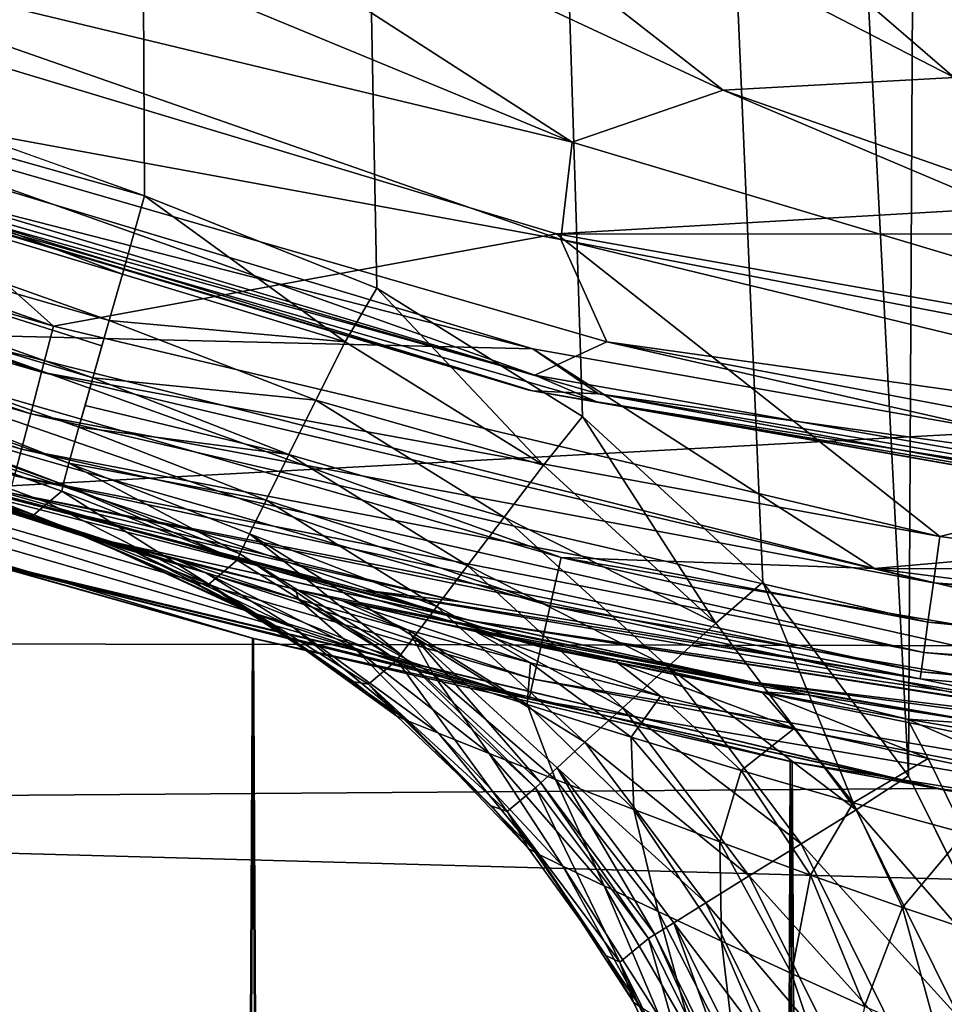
# Model space of a CAD drawing. Header units: metres. Extents: x -24 to 24, y -207 to 24.
# Tile 23 of 59: x -5.91 to -3.66, y -21.2 to -18.8. Entities that reach past the tile are written whole.
import ezdxf

# ---------------------------------------------------------------- set-up
doc = ezdxf.new("R2010")
doc.units = ezdxf.units.M
doc.layers.add('solid_12421093', color=7, linetype='CONTINUOUS')

msp = doc.modelspace()

# ---------------------------------------------------------------- linework, layer by layer
at = {"layer": 'solid_12421093'}
for points in [[(-5.796254, 19.173573, 325.979004), (-3.745201, -20.644541, 325.991241), (-3.529277, 19.716406, 325.992218)], [(-3.529277, 19.716406, 325.992218), (-3.745201, -20.644541, 325.991241), (-3.479074, -21.178722, 325.992432)], [(-7.8268, -18.438597, 325.9617), (-5.605266, -19.230864, 325.980377), (-5.796254, 19.173573, 325.979004)], [(-5.796254, 19.173573, 325.979004), (-5.605266, -19.230864, 325.980377), (-5.039621, -19.455597, 325.984131)], [(-5.796254, 19.173573, 325.979004), (-5.039621, -19.455597, 325.984131), (-4.53878, -19.768459, 325.987122)], [(-5.796254, 19.173573, 325.979004), (-4.53878, -19.768459, 325.987122), (-4.099756, -20.172689, 325.989502)], [(-5.796254, 19.173573, 325.979004), (-4.099756, -20.172689, 325.989502), (-3.745201, -20.644541, 325.991241)], [(-4.828228, -17.912085, 301.138519), (-5.406709, -18.028748, 300.695618), (-3.633898, -18.94256, 299.872284)], [(-3.243332, -18.851685, 300.163239), (-4.828228, -17.912085, 301.138519), (-3.633898, -18.94256, 299.872284)], [(-3.285034, -18.488884, 300.768524), (-4.828228, -17.912085, 301.138519), (-3.243332, -18.851685, 300.163239)], [(-6.774852, -18.186472, 299.647095), (-4.563655, -19.100456, 299.193085), (-6.23391, -18.024263, 300.264496)], [(-6.23391, -18.024263, 300.264496), (-4.196054, -18.97353, 299.599915), (-5.406709, -18.028748, 300.695618)], [(-4.563655, -19.100456, 299.193085), (-4.196054, -18.97353, 299.599915), (-6.23391, -18.024263, 300.264496)], [(-4.196054, -18.97353, 299.599915), (-3.633898, -18.94256, 299.872284), (-5.406709, -18.028748, 300.695618)], [(-6.819935, -18.557283, 298.919434), (-4.563655, -19.100456, 299.193085), (-6.774852, -18.186472, 299.647095)], [(-7.8268, -18.438597, 325.9617), (-7.867063, -18.591635, 325.94516), (-5.605266, -19.230864, 325.980377)], [(-6.819935, -18.557283, 298.919434), (-4.591545, -19.337595, 298.697021), (-4.563655, -19.100456, 299.193085)], [(-6.659334, -18.9568, 298.212219), (-4.591545, -19.337595, 298.697021), (-6.819935, -18.557283, 298.919434)], [(-7.867063, -18.591635, 325.94516), (-7.927936, -18.737629, 325.892181), (-5.659403, -19.421595, 325.953339)], [(-7.867063, -18.591635, 325.94516), (-5.659403, -19.421595, 325.953339), (-5.605266, -19.230864, 325.980377)], [(-6.831794, -18.650578, 302), (-5.82714, -19.5488, 300.004486), (-7.802188, -18.849035, 300)], [(-6.831794, -18.650578, 302), (-4.602059, -19.32358, 302), (-5.82714, -19.5488, 300.004486)], [(6.798128, -18.66316, 302), (-4.602059, -19.32358, 302), (-6.831794, -18.650578, 302)], [(6.798128, -18.66316, 302), (4.581778, -19.32844, 302), (-4.602059, -19.32358, 302)], [(-7.927936, -18.737629, 325.892181), (-7.984475, -18.87434, 325.801361), (-5.691688, -19.534349, 325.910156)], [(-7.927936, -18.737629, 325.892181), (-5.691688, -19.534349, 325.910156), (-5.659403, -19.421595, 325.953339)], [(-14.985216, -18.745083, -4), (14.916563, -18.800089, -4), (-12.784204, -20.311071, -4)], [(-12.784204, -20.311071, -4), (14.916563, -18.800089, -4), (12.713661, -20.355228, -4)], [(-7.963925, -18.925268, 300.016998), (-7.920658, -18.803335, 300), (-5.82714, -19.5488, 300.004486)], [(-7.920658, -18.803335, 300), (-7.802188, -18.849035, 300), (-5.82714, -19.5488, 300.004486)], [(-7.984475, -18.87434, 325.801361), (-8.031744, -18.98962, 325.677063), (-5.731506, -19.674715, 325.820587)], [(-7.984475, -18.87434, 325.801361), (-5.731506, -19.674715, 325.820587), (-5.709395, -19.596596, 325.876068)], [(-7.984475, -18.87434, 325.801361), (-5.709395, -19.596596, 325.876068), (-5.691688, -19.534349, 325.910156)], [(-5.856352, -19.660591, 300.034149), (-8.0076, -19.037556, 300.066833), (-7.963925, -18.925268, 300.016998)], [(-5.856352, -19.660591, 300.034149), (-7.963925, -18.925268, 300.016998), (-5.82714, -19.5488, 300.004486)], [(-4.660129, -19.603638, 297.5), (-6.91763, -18.923573, 297.5), (-6.10457, -19.569107, 297.5)], [(-6.678477, -19.085991, 297.529297), (-6.91763, -18.923573, 297.5), (-4.660129, -19.603638, 297.5)], [(-4.196054, -18.97353, 299.599915), (-2.110116, -19.705387, 298.819611), (-3.633898, -18.94256, 299.872284)], [(-6.904224, -18.995668, 297.932465), (-4.654727, -19.668135, 297.932556), (-6.659334, -18.9568, 298.212219)], [(-6.659334, -18.9568, 298.212219), (-4.479667, -19.586748, 298.212158), (-4.591545, -19.337595, 298.697021)], [(-4.654727, -19.668135, 297.932556), (-4.479667, -19.586748, 298.212158), (-6.659334, -18.9568, 298.212219)], [(-4.563655, -19.100456, 299.193085), (-2.296024, -19.778242, 298.619171), (-4.196054, -18.97353, 299.599915)], [(-2.296024, -19.778242, 298.619171), (-2.110116, -19.705387, 298.819611), (-4.196054, -18.97353, 299.599915)], [(-8.031744, -18.98962, 325.677063), (-8.065972, -19.07415, 325.529297), (-5.78969, -19.88203, 325.550873)], [(-8.031744, -18.98962, 325.677063), (-5.78969, -19.88203, 325.550873), (-5.765383, -19.794895, 325.696442)], [(-8.031744, -18.98962, 325.677063), (-5.765383, -19.794895, 325.696442), (-5.731506, -19.674715, 325.820587)], [(-6.684937, -19.10445, 297.838165), (-4.654727, -19.668135, 297.932556), (-6.904224, -18.995668, 297.932465)], [(-5.882696, -19.762243, 300.090332), (-8.045118, -19.134014, 300.146149), (-8.0076, -19.037556, 300.066833)], [(-5.856352, -19.660591, 300.034149), (-5.882696, -19.762243, 300.090332), (-8.0076, -19.037556, 300.066833)], [(-4.669971, -19.704159, 297.73999), (-6.925908, -19.028776, 297.73999), (-6.912151, -19.033777, 297.600006)], [(-6.684937, -19.10445, 297.838165), (-6.925908, -19.028776, 297.73999), (-4.669971, -19.704159, 297.73999)], [(-4.660475, -19.706408, 297.600006), (-6.912151, -19.033777, 297.600006), (-6.678477, -19.085991, 297.529297)], [(-4.669971, -19.704159, 297.73999), (-6.912151, -19.033777, 297.600006), (-4.660475, -19.706408, 297.600006)], [(-8.065972, -19.07415, 325.529297), (-8.085456, -19.123837, 325.371216), (-5.803865, -19.934471, 325.391968)], [(-8.065972, -19.07415, 325.529297), (-5.803865, -19.934471, 325.391968), (-5.78969, -19.88203, 325.550873)], [(-4.499531, -19.713736, 297.529297), (-6.678477, -19.085991, 297.529297), (-4.660129, -19.603638, 297.5)], [(-4.660475, -19.706408, 297.600006), (-6.678477, -19.085991, 297.529297), (-4.499531, -19.713736, 297.529297)], [(-4.503883, -19.732801, 297.838165), (-4.654727, -19.668135, 297.932556), (-6.684937, -19.10445, 297.838165)], [(-4.503883, -19.732801, 297.838165), (-6.684937, -19.10445, 297.838165), (-4.669971, -19.704159, 297.73999)], [(-4.591545, -19.337595, 298.697021), (-2.296024, -19.778242, 298.619171), (-4.563655, -19.100456, 299.193085)], [(-8.085456, -19.123837, 325.371216), (-8.040309, -19.161383, 325.218506), (-5.80662, -19.950377, 325.237122)], [(-8.085456, -19.123837, 325.371216), (-5.80662, -19.950377, 325.237122), (-5.803865, -19.934471, 325.391968)], [(-5.90496, -19.848154, 300.169739), (-8.073929, -19.208084, 300.249512), (-8.045118, -19.134014, 300.146149)], [(-5.882696, -19.762243, 300.090332), (-5.90496, -19.848154, 300.169739), (-8.045118, -19.134014, 300.146149)], [(-8.040309, -19.161383, 325.218506), (-7.100226, -19.618536, 315.60144), (-5.875471, -20.008411, 316.994202)], [(-5.841048, -19.979397, 321.115417), (-8.040309, -19.161383, 325.218506), (-5.875471, -20.008411, 316.994202)], [(-5.841048, -19.979397, 321.115417), (-5.80662, -19.950377, 325.237122), (-8.040309, -19.161383, 325.218506)], [(-5.90496, -19.848154, 300.169739), (-5.921881, -19.913448, 300.267883), (-8.073929, -19.208084, 300.249512)], [(-5.605266, -19.230864, 325.980377), (-5.659403, -19.421595, 325.953339), (-5.117277, -19.586916, 325.967773)], [(-5.039621, -19.455597, 325.984131), (-5.605266, -19.230864, 325.980377), (-5.117277, -19.586916, 325.967773)], [(-4.602059, -19.32358, 302), (-3.668845, -20.061102, 300.023041), (-5.82714, -19.5488, 300.004486)], [(-4.602059, -19.32358, 302), (-2.329991, -19.726242, 302), (-3.668845, -20.061102, 300.023041)], [(4.581778, -19.32844, 302), (-2.329991, -19.726242, 302), (-4.602059, -19.32358, 302)], [(-4.591545, -19.337595, 298.697021), (-2.309312, -19.891148, 298.36676), (-2.296024, -19.778242, 298.619171)], [(-4.479667, -19.586748, 298.212158), (-2.309312, -19.891148, 298.36676), (-4.591545, -19.337595, 298.697021)], [(-5.117277, -19.586916, 325.967773), (-5.659403, -19.421595, 325.953339), (-5.691688, -19.534349, 325.910156)], [(-5.039621, -19.455597, 325.984131), (-5.117277, -19.586916, 325.967773), (-4.634, -19.887638, 325.970917)], [(-4.53878, -19.768459, 325.987122), (-5.039621, -19.455597, 325.984131), (-4.634, -19.887638, 325.970917)], [(-6.853328, -19.585686, 297.432953), (-4.617334, -20.229864, 297.432953), (-6.813462, -19.471756, 297.482971)], [(-6.813462, -19.471756, 297.482971), (-4.590476, -20.112186, 297.482971), (-6.10457, -19.569107, 297.5)], [(-4.617334, -20.229864, 297.432953), (-4.590476, -20.112186, 297.482971), (-6.813462, -19.471756, 297.482971)], [(-5.856352, -19.660591, 300.034149), (-5.82714, -19.5488, 300.004486), (-3.668845, -20.061102, 300.023041)], [(-5.691688, -19.534349, 325.910156), (-5.709395, -19.596596, 325.876068), (-5.731506, -19.674715, 325.820587)], [(-5.188065, -19.728516, 325.915283), (-5.691688, -19.534349, 325.910156), (-5.731506, -19.674715, 325.820587)], [(-5.117277, -19.586916, 325.967773), (-5.691688, -19.534349, 325.910156), (-5.188065, -19.728516, 325.915283)], [(-4.660129, -19.603638, 297.5), (-6.10457, -19.569107, 297.5), (-3.828081, -20.138832, 297.5)], [(-4.590476, -20.112186, 297.482971), (-3.828081, -20.138832, 297.5), (-6.10457, -19.569107, 297.5)], [(-5.684827, -20.073757, 310.408722), (-7.219633, -19.600668, 310.476837), (-6.603771, -19.804379, 307.070587)], [(-5.771845, -20.05147, 313.740509), (-7.219633, -19.600668, 310.476837), (-5.684827, -20.073757, 310.408722)], [(-5.771845, -20.05147, 313.740509), (-7.060026, -19.645756, 313.814301), (-7.219633, -19.600668, 310.476837)], [(-6.887553, -19.683496, 297.353363), (-4.640393, -20.330893, 297.353363), (-6.853328, -19.585686, 297.432953)], [(-4.640393, -20.330893, 297.353363), (-4.617334, -20.229864, 297.432953), (-6.853328, -19.585686, 297.432953)], [(-4.634, -19.887638, 325.970917), (-5.117277, -19.586916, 325.967773), (-5.188065, -19.728516, 325.915283)], [(-4.654727, -19.668135, 297.932556), (-2.34372, -20.075151, 297.932404), (-4.479667, -19.586748, 298.212158)], [(-4.479667, -19.586748, 298.212158), (-2.251919, -20.006466, 298.118591), (-2.309312, -19.891148, 298.36676)], [(-2.34372, -20.075151, 297.932404), (-2.251919, -20.006466, 298.118591), (-4.479667, -19.586748, 298.212158)], [(-5.875471, -20.008411, 316.994202), (-7.100226, -19.618536, 315.60144), (-7.060026, -19.645756, 313.814301)], [(-2.360279, -20.010542, 297.5), (-4.660129, -19.603638, 297.5), (-3.828081, -20.138832, 297.5)], [(-4.499531, -19.713736, 297.529297), (-4.660129, -19.603638, 297.5), (-2.360279, -20.010542, 297.5)], [(-5.865432, -20.024397, 314.181732), (-7.060026, -19.645756, 313.814301), (-5.771845, -20.05147, 313.740509)], [(-7.060026, -19.645756, 313.814301), (-5.906888, -20.010839, 314.77005), (-5.890862, -20.010361, 315.892365)], [(-5.89681, -20.014688, 314.471191), (-5.906888, -20.010839, 314.77005), (-7.060026, -19.645756, 313.814301)], [(-5.865432, -20.024397, 314.181732), (-5.89681, -20.014688, 314.471191), (-7.060026, -19.645756, 313.814301)], [(-5.890862, -20.010361, 315.892365), (-5.875471, -20.008411, 316.994202), (-7.060026, -19.645756, 313.814301)], [(-5.856352, -19.660591, 300.034149), (-3.684281, -20.173866, 300.0755), (-5.882696, -19.762243, 300.090332)], [(-5.856352, -19.660591, 300.034149), (-3.668845, -20.061102, 300.023041), (-3.684281, -20.173866, 300.0755)], [(-4.503883, -19.732801, 297.838165), (-2.34372, -20.075151, 297.932404), (-4.654727, -19.668135, 297.932556)], [(-6.913801, -19.758507, 297.249664), (-4.658077, -20.408369, 297.249664), (-6.887553, -19.683496, 297.353363)], [(-4.658077, -20.408369, 297.249664), (-4.640393, -20.330893, 297.353363), (-6.887553, -19.683496, 297.353363)], [(-5.731506, -19.674715, 325.820587), (-5.765383, -19.794895, 325.696442), (-5.750356, -19.741518, 325.758881)], [(-5.254076, -19.861183, 325.82489), (-5.731506, -19.674715, 325.820587), (-5.750356, -19.741518, 325.758881)], [(-5.188065, -19.728516, 325.915283), (-5.731506, -19.674715, 325.820587), (-5.254076, -19.861183, 325.82489)], [(-2.350882, -20.113077, 297.73999), (-4.669971, -19.704159, 297.73999), (-4.660475, -19.706408, 297.600006)], [(-4.503883, -19.732801, 297.838165), (-4.669971, -19.704159, 297.73999), (-2.350882, -20.113077, 297.73999)], [(-2.346035, -20.113642, 297.600006), (-4.660475, -19.706408, 297.600006), (-4.499531, -19.713736, 297.529297)], [(-2.350882, -20.113077, 297.73999), (-4.660475, -19.706408, 297.600006), (-2.346035, -20.113642, 297.600006)], [(-2.264001, -20.093567, 297.529297), (-4.499531, -19.713736, 297.529297), (-2.360279, -20.010542, 297.5)], [(-2.346035, -20.113642, 297.600006), (-4.499531, -19.713736, 297.529297), (-2.264001, -20.093567, 297.529297)], [(-5.254076, -19.861183, 325.82489), (-5.750356, -19.741518, 325.758881), (-5.765383, -19.794895, 325.696442)], [(-4.729578, -20.013855, 325.918549), (-5.188065, -19.728516, 325.915283), (-5.254076, -19.861183, 325.82489)], [(-4.634, -19.887638, 325.970917), (-5.188065, -19.728516, 325.915283), (-4.729578, -20.013855, 325.918549)], [(-2.266191, -20.113001, 297.838165), (-2.34372, -20.075151, 297.932404), (-4.503883, -19.732801, 297.838165)], [(-2.266191, -20.113001, 297.838165), (-4.503883, -19.732801, 297.838165), (-2.350882, -20.113077, 297.73999)], [(-2.329991, -19.726242, 302), (-1.845674, -20.30435, 300.044556), (-3.668845, -20.061102, 300.023041)], [(-6.930278, -19.805597, 297.128906), (-4.669178, -20.457008, 297.128906), (-6.913801, -19.758507, 297.249664)], [(-4.669178, -20.457008, 297.128906), (-4.658077, -20.408369, 297.249664), (-6.913801, -19.758507, 297.249664)], [(-5.07622, -20.190819, 303.616119), (-6.745468, -19.751778, 303.672546), (-5.936214, -19.968756, 300.497375)], [(-4.809076, -20.266773, 307.002777), (-6.745468, -19.751778, 303.672546), (-5.07622, -20.190819, 303.616119)], [(-4.809076, -20.266773, 307.002777), (-6.603771, -19.804379, 307.070587), (-6.745468, -19.751778, 303.672546)], [(-5.882696, -19.762243, 300.090332), (-3.697469, -20.270231, 300.15451), (-5.90496, -19.848154, 300.169739)], [(-5.882696, -19.762243, 300.090332), (-3.684281, -20.173866, 300.0755), (-3.697469, -20.270231, 300.15451)], [(-4.53878, -19.768459, 325.987122), (-4.634, -19.887638, 325.970917), (-4.214224, -20.271954, 325.973358)], [(-4.099756, -20.172689, 325.989502), (-4.53878, -19.768459, 325.987122), (-4.214224, -20.271954, 325.973358)], [(-6.022868, -20.117781, 297), (-4.669178, -20.457008, 297.128906), (-6.930278, -19.805597, 297.128906)], [(-5.684827, -20.073757, 310.408722), (-6.603771, -19.804379, 307.070587), (-4.809076, -20.266773, 307.002777)], [(-5.30934, -19.972729, 325.701569), (-5.765383, -19.794895, 325.696442), (-5.78969, -19.88203, 325.550873)], [(-5.254076, -19.861183, 325.82489), (-5.765383, -19.794895, 325.696442), (-5.30934, -19.972729, 325.701569)], [(-5.90496, -19.848154, 300.169739), (-3.707579, -20.344112, 300.25528), (-5.921881, -19.913448, 300.267883)], [(-5.90496, -19.848154, 300.169739), (-3.697469, -20.270231, 300.15451), (-3.707579, -20.344112, 300.25528)], [(-4.818884, -20.132162, 325.828308), (-5.254076, -19.861183, 325.82489), (-5.30934, -19.972729, 325.701569)], [(-4.729578, -20.013855, 325.918549), (-5.254076, -19.861183, 325.82489), (-4.818884, -20.132162, 325.828308)], [(-5.78969, -19.88203, 325.550873), (-5.803865, -19.934471, 325.391968), (-5.373385, -20.10358, 325.396729)], [(-5.349846, -20.054981, 325.554413), (-5.78969, -19.88203, 325.550873), (-5.373385, -20.10358, 325.396729)], [(-5.30934, -19.972729, 325.701569), (-5.78969, -19.88203, 325.550873), (-5.349846, -20.054981, 325.554413)], [(-4.214224, -20.271954, 325.973358), (-4.634, -19.887638, 325.970917), (-4.729578, -20.013855, 325.918549)], [(-5.921881, -19.913448, 300.267883), (-3.713974, -20.390842, 300.371429), (-5.9325, -19.954424, 300.379211)], [(-5.921881, -19.913448, 300.267883), (-3.707579, -20.344112, 300.25528), (-3.713974, -20.390842, 300.371429)], [(-6.610552, -19.932402, 279.215027), (-5.340488, -20.309584, 279.946136), (-6.022868, -20.117781, 297)], [(-6, -159.199997, 279.592316), (-5.340488, -20.309584, 279.946136), (-6.610552, -19.932402, 279.215027)], [(-5.342917, -20.308945, 258.455078), (-6.609631, -19.932707, 259.184387), (-6.058692, -20.106831)], [(-6, -159.199997, 258.807709), (-6.609631, -19.932707, 259.184387), (-5.342917, -20.308945, 258.455078)], [(-5.803865, -19.934471, 325.391968), (-5.80662, -19.950377, 325.237122), (-5.380082, -20.118853, 325.241394)], [(-5.373385, -20.10358, 325.396729), (-5.803865, -19.934471, 325.391968), (-5.380082, -20.118853, 325.241394)], [(-5.9325, -19.954424, 300.379211), (-4.835772, -20.219954, 300.49649), (-5.936214, -19.968756, 300.497375)], [(-5.9325, -19.954424, 300.379211), (-3.713974, -20.390842, 300.371429), (-3.716262, -20.407566, 300.495636)], [(-5.9325, -19.954424, 300.379211), (-3.716262, -20.407566, 300.495636), (-4.835772, -20.219954, 300.49649)], [(-5.448582, -20.177145, 316.991577), (-5.80662, -19.950377, 325.237122), (-5.841048, -19.979397, 321.115417)], [(-5.380082, -20.118853, 325.241394), (-5.80662, -19.950377, 325.237122), (-5.448582, -20.177145, 316.991577)], [(-5.07622, -20.190819, 303.616119), (-5.936214, -19.968756, 300.497375), (-4.835772, -20.219954, 300.49649)], [(-5.448582, -20.177145, 316.991577), (-5.841048, -19.979397, 321.115417), (-5.875471, -20.008411, 316.994202)], [(-4.893846, -20.231745, 325.705017), (-5.30934, -19.972729, 325.701569), (-5.349846, -20.054981, 325.554413)], [(-4.818884, -20.132162, 325.828308), (-5.30934, -19.972729, 325.701569), (-4.893846, -20.231745, 325.705017)], [(-5.765755, -20.056013, 314.768829), (-5.890862, -20.010361, 315.892365), (-5.906888, -20.010839, 314.77005)], [(-5.765755, -20.056013, 314.768829), (-5.875471, -20.008411, 316.994202), (-5.890862, -20.010361, 315.892365)], [(-5.484742, -20.174986, 314.766479), (-5.875471, -20.008411, 316.994202), (-5.765755, -20.056013, 314.768829)], [(-5.448582, -20.177145, 316.991577), (-5.875471, -20.008411, 316.994202), (-5.484742, -20.174986, 314.766479)], [(-2.360279, -20.010542, 297.5), (-3.828081, -20.138832, 297.5), (-0.002279, -20.149874, 297.5)], [(-5.765755, -20.056013, 314.768829), (-5.906888, -20.010839, 314.77005), (-5.89681, -20.014688, 314.471191)], [(-5.732699, -20.067215, 314.335449), (-5.89681, -20.014688, 314.471191), (-5.865432, -20.024397, 314.181732)], [(-5.732699, -20.067215, 314.335449), (-5.765755, -20.056013, 314.768829), (-5.89681, -20.014688, 314.471191)], [(-5.626886, -20.099514, 313.919373), (-5.865432, -20.024397, 314.181732), (-5.771845, -20.05147, 313.740509)], [(-5.626886, -20.099514, 313.919373), (-5.732699, -20.067215, 314.335449), (-5.865432, -20.024397, 314.181732)], [(-4.331329, -20.37849, 325.921082), (-4.729578, -20.013855, 325.918549), (-4.818884, -20.132162, 325.828308)], [(-4.214224, -20.271954, 325.973358), (-4.729578, -20.013855, 325.918549), (-4.331329, -20.37849, 325.921082)], [(-5.739205, -20.060621, 313.631378), (-5.771845, -20.05147, 313.740509), (-5.684827, -20.073757, 310.408722)], [(-5.626886, -20.099514, 313.919373), (-5.771845, -20.05147, 313.740509), (-5.739205, -20.060621, 313.631378)], [(-5.484742, -20.174986, 314.766479), (-5.765755, -20.056013, 314.768829), (-5.732699, -20.067215, 314.335449)], [(-5.349846, -20.054981, 325.554413), (-5.373385, -20.10358, 325.396729), (-4.981146, -20.348646, 325.400299)], [(-4.948911, -20.305185, 325.557922), (-5.349846, -20.054981, 325.554413), (-4.981146, -20.348646, 325.400299)], [(-4.893846, -20.231745, 325.705017), (-5.349846, -20.054981, 325.554413), (-4.948911, -20.305185, 325.557922)], [(-5.527521, -20.117657, 313.117462), (-5.739205, -20.060621, 313.631378), (-5.684827, -20.073757, 310.408722)], [(-5.456051, -20.149942, 313.536499), (-5.739205, -20.060621, 313.631378), (-5.527521, -20.117657, 313.117462)], [(-5.456051, -20.149942, 313.536499), (-5.626886, -20.099514, 313.919373), (-5.739205, -20.060621, 313.631378)], [(-5.334438, -20.250666, 314.396149), (-5.732699, -20.067215, 314.335449), (-5.626886, -20.099514, 313.919373)], [(-5.362903, -20.239843, 314.765472), (-5.484742, -20.174986, 314.766479), (-5.732699, -20.067215, 314.335449)], [(-5.334438, -20.250666, 314.396149), (-5.362903, -20.239843, 314.765472), (-5.732699, -20.067215, 314.335449)], [(-4.124394, -20.416229, 310.341217), (-5.684827, -20.073757, 310.408722), (-4.809076, -20.266773, 307.002777)], [(-5.238132, -20.190405, 312.655426), (-5.684827, -20.073757, 310.408722), (-4.124394, -20.416229, 310.341217)], [(-5.238132, -20.190405, 312.655426), (-5.527521, -20.117657, 313.117462), (-5.684827, -20.073757, 310.408722)], [(-1.845674, -20.30435, 300.044556), (-3.684281, -20.173866, 300.0755), (-3.668845, -20.061102, 300.023041)], [(-5.243003, -20.282568, 314.042206), (-5.626886, -20.099514, 313.919373), (-5.456051, -20.149942, 313.536499)], [(-5.243003, -20.282568, 314.042206), (-5.334438, -20.250666, 314.396149), (-5.626886, -20.099514, 313.919373)], [(-5.373385, -20.10358, 325.396729), (-5.380082, -20.118853, 325.241394), (-4.99128, -20.362581, 325.244904)], [(-4.981146, -20.348646, 325.400299), (-5.373385, -20.10358, 325.396729), (-4.99128, -20.362581, 325.244904)], [(-9.978355, -20.721722), (-3.67573, -20.674896), (-6.058692, -20.106831)], [(-5.342917, -20.308945, 258.455078), (-6.058692, -20.106831), (-3.67573, -20.674896)], [(-6.022868, -20.117781, 297), (-3.646612, -20.680964, 297), (-4.669178, -20.457008, 297.128906)], [(-4.028245, -20.610027, 280.503693), (-3.646612, -20.680964, 297), (-6.022868, -20.117781, 297)], [(-5.340488, -20.309584, 279.946136), (-4.028245, -20.610027, 280.503693), (-6.022868, -20.117781, 297)], [(-5.230756, -20.214596, 313.198578), (-5.527521, -20.117657, 313.117462), (-5.238132, -20.190405, 312.655426)], [(-5.230756, -20.214596, 313.198578), (-5.456051, -20.149942, 313.536499), (-5.527521, -20.117657, 313.117462)], [(-4.99128, -20.362581, 325.244904), (-5.380082, -20.118853, 325.241394), (-5.448582, -20.177145, 316.991577)], [(-4.617334, -20.229864, 297.432953), (-2.323276, -20.61964, 297.432953), (-4.590476, -20.112186, 297.482971)], [(-4.590476, -20.112186, 297.482971), (-2.309761, -20.499697, 297.482971), (-3.828081, -20.138832, 297.5)], [(-2.323276, -20.61964, 297.432953), (-2.309761, -20.499697, 297.482971), (-4.590476, -20.112186, 297.482971)], [(-5.095751, -20.332445, 313.717712), (-5.456051, -20.149942, 313.536499), (-5.230756, -20.214596, 313.198578)], [(-5.095751, -20.332445, 313.717712), (-5.243003, -20.282568, 314.042206), (-5.456051, -20.149942, 313.536499)], [(-4.440867, -20.478376, 325.830933), (-4.818884, -20.132162, 325.828308), (-4.893846, -20.231745, 325.705017)], [(-4.331329, -20.37849, 325.921082), (-4.818884, -20.132162, 325.828308), (-4.440867, -20.478376, 325.830933)], [(-3.828081, -20.138832, 297.5), (-1.487823, -20.445301, 297.5), (-0.002279, -20.149874, 297.5)], [(-2.309761, -20.499697, 297.482971), (-1.487823, -20.445301, 297.5), (-3.828081, -20.138832, 297.5)], [(-5.448582, -20.177145, 316.991577), (-5.484742, -20.174986, 314.766479), (-5.362903, -20.239843, 314.765472)], [(-5.448582, -20.177145, 316.991577), (-5.362903, -20.239843, 314.765472), (-5.095734, -20.415169, 314.763336)], [(-5.059946, -20.420921, 316.989777), (-5.448582, -20.177145, 316.991577), (-5.095734, -20.415169, 314.763336)], [(-4.99128, -20.362581, 325.244904), (-5.448582, -20.177145, 316.991577), (-5.059946, -20.420921, 316.989777)], [(-4.099756, -20.172689, 325.989502), (-4.214224, -20.271954, 325.973358), (-3.872022, -20.726982, 325.975128)], [(-3.745201, -20.644541, 325.991241), (-4.099756, -20.172689, 325.989502), (-3.872022, -20.726982, 325.975128)], [(-1.233418, -20.440866, 300.106232), (-3.697469, -20.270231, 300.15451), (-3.684281, -20.173866, 300.0755)], [(-1.230125, -20.349604, 300.049438), (-1.233418, -20.440866, 300.106232), (-3.684281, -20.173866, 300.0755)], [(-1.845674, -20.30435, 300.044556), (-1.230125, -20.349604, 300.049438), (-3.684281, -20.173866, 300.0755)], [(-5.125935, -20.217159, 312.515137), (-5.238132, -20.190405, 312.655426), (-4.124394, -20.416229, 310.341217)], [(-4.963023, -20.289089, 312.913116), (-5.238132, -20.190405, 312.655426), (-5.125935, -20.217159, 312.515137)], [(-4.963023, -20.289089, 312.913116), (-5.230756, -20.214596, 313.198578), (-5.238132, -20.190405, 312.655426)], [(-5.07622, -20.190819, 303.616119), (-3.716262, -20.407566, 300.495636), (-3.38816, -20.477257, 303.579926)], [(-5.07622, -20.190819, 303.616119), (-4.835772, -20.219954, 300.49649), (-3.716262, -20.407566, 300.495636)], [(-4.809076, -20.266773, 307.002777), (-5.07622, -20.190819, 303.616119), (-3.38816, -20.477257, 303.579926)], [(-4.902234, -20.396509, 313.432953), (-5.230756, -20.214596, 313.198578), (-4.963023, -20.289089, 312.913116)], [(-4.902234, -20.396509, 313.432953), (-5.095751, -20.332445, 313.717712), (-5.230756, -20.214596, 313.198578)], [(-4.8724, -20.27479, 312.248291), (-5.125935, -20.217159, 312.515137), (-4.124394, -20.416229, 310.341217)], [(-4.79968, -20.292194, 312.285126), (-5.125935, -20.217159, 312.515137), (-4.8724, -20.27479, 312.248291)], [(-4.665205, -20.368952, 312.684204), (-4.963023, -20.289089, 312.913116), (-5.125935, -20.217159, 312.515137)], [(-4.79968, -20.292194, 312.285126), (-4.665205, -20.368952, 312.684204), (-5.125935, -20.217159, 312.515137)], [(-5.095734, -20.415169, 314.763336), (-5.362903, -20.239843, 314.765472), (-5.334438, -20.250666, 314.396149)], [(-4.532967, -20.562531, 325.707611), (-4.893846, -20.231745, 325.705017), (-4.948911, -20.305185, 325.557922)], [(-4.440867, -20.478376, 325.830933), (-4.893846, -20.231745, 325.705017), (-4.532967, -20.562531, 325.707611)], [(-4.640393, -20.330893, 297.353363), (-2.334878, -20.722614, 297.353363), (-4.617334, -20.229864, 297.432953)], [(-2.334878, -20.722614, 297.353363), (-2.323276, -20.61964, 297.432953), (-4.617334, -20.229864, 297.432953)], [(-4.966553, -20.509285, 314.455841), (-5.334438, -20.250666, 314.396149), (-5.243003, -20.282568, 314.042206)], [(-4.990868, -20.498505, 314.762482), (-5.095734, -20.415169, 314.763336), (-5.334438, -20.250666, 314.396149)], [(-4.966553, -20.509285, 314.455841), (-4.990868, -20.498505, 314.762482), (-5.334438, -20.250666, 314.396149)], [(-4.809076, -20.266773, 307.002777), (-3.38816, -20.477257, 303.579926), (-3.093945, -20.534681, 306.130768)], [(-4.809076, -20.266773, 307.002777), (-3.093945, -20.534681, 306.130768), (-2.994801, -20.552916, 306.94693)], [(-4.124394, -20.416229, 310.341217), (-4.809076, -20.266773, 307.002777), (-2.994801, -20.552916, 306.94693)], [(-3.872022, -20.726982, 325.975128), (-4.214224, -20.271954, 325.973358), (-4.331329, -20.37849, 325.921082)], [(-1.23704, -20.520718, 300.184723), (-3.707579, -20.344112, 300.25528), (-3.697469, -20.270231, 300.15451)], [(-1.233418, -20.440866, 300.106232), (-1.23704, -20.520718, 300.184723), (-3.697469, -20.270231, 300.15451)], [(-4.889798, -20.540628, 314.162415), (-5.243003, -20.282568, 314.042206), (-5.095751, -20.332445, 313.717712)], [(-4.889798, -20.540628, 314.162415), (-4.966553, -20.509285, 314.455841), (-5.243003, -20.282568, 314.042206)], [(-4.673285, -20.470493, 313.194397), (-4.963023, -20.289089, 312.913116), (-4.665205, -20.368952, 312.684204)], [(-4.673285, -20.470493, 313.194397), (-4.902234, -20.396509, 313.432953), (-4.963023, -20.289089, 312.913116)], [(-4.453562, -20.361799, 311.927002), (-4.8724, -20.27479, 312.248291), (-4.124394, -20.416229, 310.341217)], [(-4.79968, -20.292194, 312.285126), (-4.8724, -20.27479, 312.248291), (-4.453562, -20.361799, 311.927002)], [(-4.79968, -20.292194, 312.285126), (-4.453562, -20.361799, 311.927002), (-4.455339, -20.367281, 312.111938)], [(-4.79968, -20.292194, 312.285126), (-4.348737, -20.450058, 312.512146), (-4.665205, -20.368952, 312.684204)], [(-4.79968, -20.292194, 312.285126), (-4.455339, -20.367281, 312.111938), (-4.348737, -20.450058, 312.512146)], [(-12.784204, -20.311071, -4), (12.713661, -20.355228, -4), (-10.431182, -21.613234, -4)], [(-4.592201, -159.199997, 258.113434), (-6, -159.199997, 258.807709), (-5.342917, -20.308945, 258.455078)], [(-6, -159.199997, 279.592316), (-4.592201, -159.199997, 280.28656), (-5.340488, -20.309584, 279.946136)], [(-4.033314, -20.609035, 257.898132), (-5.342917, -20.308945, 258.455078), (-3.67573, -20.674896)], [(-4.592201, -159.199997, 258.113434), (-5.342917, -20.308945, 258.455078), (-4.033314, -20.609035, 257.898132)], [(-4.592201, -159.199997, 280.28656), (-4.028245, -20.610027, 280.503693), (-5.340488, -20.309584, 279.946136)], [(-4.948911, -20.305185, 325.557922), (-4.981146, -20.348646, 325.400299), (-4.640473, -20.661329, 325.402924)], [(-4.600681, -20.624578, 325.560547), (-4.948911, -20.305185, 325.557922), (-4.640473, -20.661329, 325.402924)], [(-4.532967, -20.562531, 325.707611), (-4.948911, -20.305185, 325.557922), (-4.600681, -20.624578, 325.560547)], [(-4.766433, -20.589727, 313.894226), (-5.095751, -20.332445, 313.717712), (-4.902234, -20.396509, 313.432953)], [(-4.766433, -20.589727, 313.894226), (-4.889798, -20.540628, 314.162415), (-5.095751, -20.332445, 313.717712)], [(-4.658077, -20.408369, 297.249664), (-2.343776, -20.801586, 297.249664), (-4.640393, -20.330893, 297.353363)], [(-2.343776, -20.801586, 297.249664), (-2.334878, -20.722614, 297.353363), (-4.640393, -20.330893, 297.353363)], [(-1.23978, -20.581108, 300.279022), (-3.713974, -20.390842, 300.371429), (-3.707579, -20.344112, 300.25528)], [(-1.23704, -20.520718, 300.184723), (-1.23978, -20.581108, 300.279022), (-3.707579, -20.344112, 300.25528)], [(-10.431182, -21.613234, -4), (12.713661, -20.355228, -4), (10.363387, -21.646151, -4)], [(-4.99128, -20.362581, 325.244904), (-5.059946, -20.420921, 316.989777), (-4.722598, -20.731386, 316.988861)], [(-4.981146, -20.348646, 325.400299), (-4.99128, -20.362581, 325.244904), (-4.653366, -20.673512, 325.247742)], [(-4.653366, -20.673512, 325.247742), (-4.99128, -20.362581, 325.244904), (-4.722598, -20.731386, 316.988861)], [(-4.640473, -20.661329, 325.402924), (-4.981146, -20.348646, 325.400299), (-4.653366, -20.673512, 325.247742)], [(-4.419992, -20.550016, 313.005219), (-4.673285, -20.470493, 313.194397), (-4.665205, -20.368952, 312.684204)], [(-4.419992, -20.550016, 313.005219), (-4.665205, -20.368952, 312.684204), (-4.348737, -20.450058, 312.512146)], [(-4.455339, -20.367281, 312.111938), (-4.453562, -20.361799, 311.927002), (-4.10226, -20.43947, 311.991943)], [(-4.455339, -20.367281, 312.111938), (-4.023477, -20.528839, 312.394897), (-4.348737, -20.450058, 312.512146)], [(-4.455339, -20.367281, 312.111938), (-4.10226, -20.43947, 311.991943), (-4.023477, -20.528839, 312.394897)], [(-3.989837, -20.446726, 311.693359), (-4.453562, -20.361799, 311.927002), (-4.124394, -20.416229, 310.341217)], [(-4.10226, -20.43947, 311.991943), (-4.453562, -20.361799, 311.927002), (-3.989837, -20.446726, 311.693359)], [(-4.006666, -20.810207, 325.922852), (-4.331329, -20.37849, 325.921082), (-4.440867, -20.478376, 325.830933)], [(-3.872022, -20.726982, 325.975128), (-4.331329, -20.37849, 325.921082), (-4.006666, -20.810207, 325.922852)], [(-3.713974, -20.390842, 300.371429), (-1.242112, -20.632513, 300.495636), (-3.716262, -20.407566, 300.495636)], [(-1.241499, -20.619007, 300.38443), (-1.242112, -20.632513, 300.495636), (-3.713974, -20.390842, 300.371429)], [(-1.23978, -20.581108, 300.279022), (-1.241499, -20.619007, 300.38443), (-3.713974, -20.390842, 300.371429)], [(-5.059946, -20.420921, 316.989777), (-5.095734, -20.415169, 314.763336), (-4.990868, -20.498505, 314.762482)], [(-4.604753, -20.652962, 313.659973), (-4.902234, -20.396509, 313.432953), (-4.673285, -20.470493, 313.194397)], [(-4.604753, -20.652962, 313.659973), (-4.766433, -20.589727, 313.894226), (-4.902234, -20.396509, 313.432953)], [(-4.669178, -20.457008, 297.128906), (-2.349362, -20.85116, 297.128906), (-4.658077, -20.408369, 297.249664)], [(-2.349362, -20.85116, 297.128906), (-2.343776, -20.801586, 297.249664), (-4.658077, -20.408369, 297.249664)], [(-4.124394, -20.416229, 310.341217), (-2.994801, -20.552916, 306.94693), (-2.55118, -20.627239, 310.286682)], [(-3.522782, -20.520613, 311.557739), (-4.124394, -20.416229, 310.341217), (-2.55118, -20.627239, 310.286682)], [(-3.522782, -20.520613, 311.557739), (-3.989837, -20.446726, 311.693359), (-4.124394, -20.416229, 310.341217)], [(-3.38816, -20.477257, 303.579926), (-3.716262, -20.407566, 300.495636), (-1.242112, -20.632513, 300.495636)], [(-5.059946, -20.420921, 316.989777), (-4.990868, -20.498505, 314.762482), (-4.76145, -20.717314, 314.760681)], [(-4.722598, -20.731386, 316.988861), (-5.059946, -20.420921, 316.989777), (-4.76145, -20.717314, 314.760681)], [(-4.10226, -20.43947, 311.991943), (-3.989837, -20.446726, 311.693359), (-3.747215, -20.506569, 311.922241)], [(-4.10226, -20.43947, 311.991943), (-3.697406, -20.60235, 312.328705), (-4.023477, -20.528839, 312.394897)], [(-4.10226, -20.43947, 311.991943), (-3.747215, -20.506569, 311.922241), (-3.697406, -20.60235, 312.328705)], [(-3.646612, -20.680964, 297), (-2.349362, -20.85116, 297.128906), (-4.669178, -20.457008, 297.128906)], [(-4.152546, -20.631006, 312.865326), (-4.419992, -20.550016, 313.005219), (-4.348737, -20.450058, 312.512146)], [(-4.152546, -20.631006, 312.865326), (-4.348737, -20.450058, 312.512146), (-4.023477, -20.528839, 312.394897)], [(-3.747215, -20.506569, 311.922241), (-3.989837, -20.446726, 311.693359), (-3.522782, -20.520613, 311.557739)], [(-4.414148, -20.726225, 313.465027), (-4.673285, -20.470493, 313.194397), (-4.419992, -20.550016, 313.005219)], [(-4.414148, -20.726225, 313.465027), (-4.604753, -20.652962, 313.659973), (-4.673285, -20.470493, 313.194397)], [(-4.132681, -20.888245, 325.832733), (-4.440867, -20.478376, 325.830933), (-4.532967, -20.562531, 325.707611)], [(-4.006666, -20.810207, 325.922852), (-4.440867, -20.478376, 325.830933), (-4.132681, -20.888245, 325.832733)], [(-4.76145, -20.717314, 314.760681), (-4.990868, -20.498505, 314.762482), (-4.966553, -20.509285, 314.455841)], [(-4.64908, -20.83383, 314.511475), (-4.966553, -20.509285, 314.455841), (-4.889798, -20.540628, 314.162415)], [(-4.670416, -20.821541, 314.76001), (-4.76145, -20.717314, 314.760681), (-4.966553, -20.509285, 314.455841)], [(-4.64908, -20.83383, 314.511475), (-4.670416, -20.821541, 314.76001), (-4.966553, -20.509285, 314.455841)], [(-3.747215, -20.506569, 311.922241), (-3.522782, -20.520613, 311.557739), (-3.395154, -20.566977, 311.899261)], [(-3.747215, -20.506569, 311.922241), (-3.375934, -20.668457, 312.309021), (-3.697406, -20.60235, 312.328705)], [(-3.747215, -20.506569, 311.922241), (-3.395154, -20.566977, 311.899261), (-3.375934, -20.668457, 312.309021)], [(-3.879612, -20.709896, 312.772339), (-4.152546, -20.631006, 312.865326), (-4.023477, -20.528839, 312.394897)], [(-3.879612, -20.709896, 312.772339), (-4.023477, -20.528839, 312.394897), (-3.697406, -20.60235, 312.328705)], [(-4.586584, -20.864473, 314.273804), (-4.889798, -20.540628, 314.162415), (-4.766433, -20.589727, 313.894226)], [(-4.586584, -20.864473, 314.273804), (-4.64908, -20.83383, 314.511475), (-4.889798, -20.540628, 314.162415)], [(-4.204199, -20.805271, 313.311951), (-4.419992, -20.550016, 313.005219), (-4.152546, -20.631006, 312.865326)], [(-4.204199, -20.805271, 313.311951), (-4.414148, -20.726225, 313.465027), (-4.419992, -20.550016, 313.005219)], [(-4.23876, -20.954039, 325.709381), (-4.532967, -20.562531, 325.707611), (-4.600681, -20.624578, 325.560547)], [(-4.132681, -20.888245, 325.832733), (-4.532967, -20.562531, 325.707611), (-4.23876, -20.954039, 325.709381)], [(-4.48622, -20.912592, 314.056885), (-4.766433, -20.589727, 313.894226), (-4.604753, -20.652962, 313.659973)], [(-4.48622, -20.912592, 314.056885), (-4.586584, -20.864473, 314.273804), (-4.766433, -20.589727, 313.894226)], [(-3.105829, -159.199997, 257.608887), (-4.592201, -159.199997, 258.113434), (-4.033314, -20.609035, 257.898132)], [(-4.592201, -159.199997, 280.28656), (-3.105829, -159.199997, 280.791107), (-4.028245, -20.610027, 280.503693)], [(-2.698445, -20.825907, 257.507324), (-4.033314, -20.609035, 257.898132), (-3.67573, -20.674896)], [(-3.105829, -159.199997, 257.608887), (-4.033314, -20.609035, 257.898132), (-2.698445, -20.825907, 257.507324)], [(-4.028245, -20.610027, 280.503693), (-2.696085, -20.826212, 280.893219), (-3.646612, -20.680964, 297)], [(-3.105829, -159.199997, 280.791107), (-2.696085, -20.826212, 280.893219), (-4.028245, -20.610027, 280.503693)], [(-3.608053, -20.783709, 312.722504), (-3.879612, -20.709896, 312.772339), (-3.697406, -20.60235, 312.328705)], [(-3.608053, -20.783709, 312.722504), (-3.697406, -20.60235, 312.328705), (-3.375934, -20.668457, 312.309021)], [(-4.600681, -20.624578, 325.560547), (-4.640473, -20.661329, 325.402924), (-4.362683, -21.031246, 325.404694)], [(-4.316761, -21.002523, 325.562317), (-4.600681, -20.624578, 325.560547), (-4.362683, -21.031246, 325.404694)], [(-4.23876, -20.954039, 325.709381), (-4.600681, -20.624578, 325.560547), (-4.316761, -21.002523, 325.562317)], [(-3.983664, -20.886095, 313.200287), (-4.204199, -20.805271, 313.311951), (-4.152546, -20.631006, 312.865326)], [(-3.983664, -20.886095, 313.200287), (-4.152546, -20.631006, 312.865326), (-3.879612, -20.709896, 312.772339)], [(-4.35484, -20.974787, 313.867798), (-4.604753, -20.652962, 313.659973), (-4.414148, -20.726225, 313.465027)], [(-4.35484, -20.974787, 313.867798), (-4.48622, -20.912592, 314.056885), (-4.604753, -20.652962, 313.659973)], [(-3.479074, -21.178722, 325.992432), (-3.745201, -20.644541, 325.991241), (-3.872022, -20.726982, 325.975128)], [(-9.978355, -20.721722), (-1.255261, -20.962036), (-3.67573, -20.674896)], [(-4.653366, -20.673512, 325.247742), (-4.722598, -20.731386, 316.988861), (-4.447618, -21.098227, 316.988861)], [(-4.640473, -20.661329, 325.402924), (-4.653366, -20.673512, 325.247742), (-4.378035, -21.041012, 325.249695)], [(-4.378035, -21.041012, 325.249695), (-4.653366, -20.673512, 325.247742), (-4.447618, -21.098227, 316.988861)], [(-4.362683, -21.031246, 325.404694), (-4.640473, -20.661329, 325.402924), (-4.378035, -21.041012, 325.249695)], [(-2.698445, -20.825907, 257.507324), (-3.67573, -20.674896), (-1.255261, -20.962036)], [(-9.978355, -20.721722), (-7.60005, -21.70779), (-1.255261, -20.962036)], [(-4.722598, -20.731386, 316.988861), (-4.76145, -20.717314, 314.760681), (-4.670416, -20.821541, 314.76001)], [(-4.200187, -21.047148, 313.710907), (-4.414148, -20.726225, 313.465027), (-4.204199, -20.805271, 313.311951)], [(-4.200187, -21.047148, 313.710907), (-4.35484, -20.974787, 313.867798), (-4.414148, -20.726225, 313.465027)], [(-3.619175, -21.237072, 325.976288), (-3.872022, -20.726982, 325.975128), (-4.006666, -20.810207, 325.922852)], [(-3.759914, -20.965139, 313.127777), (-3.983664, -20.886095, 313.200287), (-3.879612, -20.709896, 312.772339)], [(-3.759914, -20.965139, 313.127777), (-3.879612, -20.709896, 312.772339), (-3.608053, -20.783709, 312.722504)], [(-3.479074, -21.178722, 325.992432), (-3.872022, -20.726982, 325.975128), (-3.619175, -21.237072, 325.976288)], [(-7.60005, -21.70779), (9.92475, -20.747124), (1.191593, -20.965652)], [(-7.60005, -21.70779), (7.535275, -21.730291), (9.92475, -20.747124)], [(-4.722598, -20.731386, 316.988861), (-4.670416, -20.821541, 314.76001), (-4.482277, -21.081768, 314.758606)], [(-4.447618, -21.098227, 316.988861), (-4.722598, -20.731386, 316.988861), (-4.482277, -21.081768, 314.758606)], [(-3.538686, -21.039377, 313.09079), (-3.759914, -20.965139, 313.127777), (-3.608053, -20.783709, 312.722504)], [(-4.482277, -21.081768, 314.758606), (-4.670416, -20.821541, 314.76001), (-4.64908, -20.83383, 314.511475)], [(-4.03016, -21.125595, 313.588226), (-4.204199, -20.805271, 313.311951), (-3.983664, -20.886095, 313.200287)], [(-4.03016, -21.125595, 313.588226), (-4.200187, -21.047148, 313.710907), (-4.204199, -20.805271, 313.311951)], [(-3.766764, -21.294161, 325.92395), (-4.006666, -20.810207, 325.922852), (-4.132681, -20.888245, 325.832733)], [(-3.619175, -21.237072, 325.976288), (-4.006666, -20.810207, 325.922852), (-3.766764, -21.294161, 325.92395)], [(-4.39772, -21.208229, 314.560303), (-4.64908, -20.83383, 314.511475), (-4.586584, -20.864473, 314.273804)], [(-4.414598, -21.195919, 314.758118), (-4.482277, -21.081768, 314.758606), (-4.64908, -20.83383, 314.511475)], [(-4.39772, -21.208229, 314.560303), (-4.414598, -21.195919, 314.758118), (-4.64908, -20.83383, 314.511475)], [(-4.348356, -21.238064, 314.370911), (-4.586584, -20.864473, 314.273804), (-4.48622, -20.912592, 314.056885)], [(-4.348356, -21.238064, 314.370911), (-4.39772, -21.208229, 314.560303), (-4.586584, -20.864473, 314.273804)], [(-3.904927, -21.347691, 325.833801), (-4.132681, -20.888245, 325.832733), (-4.23876, -20.954039, 325.709381)], [(-3.766764, -21.294161, 325.92395), (-4.132681, -20.888245, 325.832733), (-3.904927, -21.347691, 325.833801)], [(-3.851958, -21.206211, 313.499298), (-4.03016, -21.125595, 313.588226), (-3.983664, -20.886095, 313.200287)], [(-3.851958, -21.206211, 313.499298), (-3.983664, -20.886095, 313.200287), (-3.759914, -20.965139, 313.127777)], [(-4.268971, -21.285055, 314.197693), (-4.48622, -20.912592, 314.056885), (-4.35484, -20.974787, 313.867798)], [(-4.268971, -21.285055, 314.197693), (-4.348356, -21.238064, 314.370911), (-4.48622, -20.912592, 314.056885)], [(-7.60005, -21.70779), (1.191593, -20.965652), (-1.255261, -20.962036)], [(-4.021326, -21.392849, 325.710358), (-4.23876, -20.954039, 325.709381), (-4.316761, -21.002523, 325.562317)], [(-3.904927, -21.347691, 325.833801), (-4.23876, -20.954039, 325.709381), (-4.021326, -21.392849, 325.710358)], [(-3.671615, -21.285448, 313.442139), (-3.851958, -21.206211, 313.499298), (-3.759914, -20.965139, 313.127777)], [(-3.671615, -21.285448, 313.442139), (-3.759914, -20.965139, 313.127777), (-3.538686, -21.039377, 313.09079)], [(-4.164851, -21.346046, 314.046204), (-4.35484, -20.974787, 313.867798), (-4.200187, -21.047148, 313.710907)], [(-4.164851, -21.346046, 314.046204), (-4.268971, -21.285055, 314.197693), (-4.35484, -20.974787, 313.867798)], [(-4.316761, -21.002523, 325.562317), (-4.362683, -21.031246, 325.404694), (-4.157277, -21.445787, 325.405609)], [(-4.10688, -21.4261, 325.563263), (-4.316761, -21.002523, 325.562317), (-4.157277, -21.445787, 325.405609)], [(-4.021326, -21.392849, 325.710358), (-4.316761, -21.002523, 325.562317), (-4.10688, -21.4261, 325.563263)], [(-4.378035, -21.041012, 325.249695), (-4.447618, -21.098227, 316.988861), (-4.244241, -21.509123, 316.989777)], [(-4.362683, -21.031246, 325.404694), (-4.378035, -21.041012, 325.249695), (-4.174588, -21.452652, 325.250732)], [(-4.174588, -21.452652, 325.250732), (-4.378035, -21.041012, 325.249695), (-4.244241, -21.509123, 316.989777)], [(-4.157277, -21.445787, 325.405609), (-4.362683, -21.031246, 325.404694), (-4.174588, -21.452652, 325.250732)], [(-3.493797, -21.360218, 313.413696), (-3.671615, -21.285448, 313.442139), (-3.538686, -21.039377, 313.09079)], [(-4.041983, -21.417366, 313.919861), (-4.200187, -21.047148, 313.710907), (-4.03016, -21.125595, 313.588226)], [(-4.041983, -21.417366, 313.919861), (-4.164851, -21.346046, 314.046204), (-4.200187, -21.047148, 313.710907)], [(-4.447618, -21.098227, 316.988861), (-4.482277, -21.081768, 314.758606), (-4.414598, -21.195919, 314.758118)], [(-4.447618, -21.098227, 316.988861), (-4.414598, -21.195919, 314.758118), (-4.272944, -21.494942, 314.757172)], [(-4.244241, -21.509123, 316.989777), (-4.447618, -21.098227, 316.988861), (-4.272944, -21.494942, 314.757172)], [(-3.90648, -21.495123, 313.820404), (-4.041983, -21.417366, 313.919861), (-4.03016, -21.125595, 313.588226)], [(-3.90648, -21.495123, 313.820404), (-4.03016, -21.125595, 313.588226), (-3.851958, -21.206211, 313.499298)], [(-4.272944, -21.494942, 314.757172), (-4.414598, -21.195919, 314.758118), (-4.39772, -21.208229, 314.560303)]]:
    msp.add_3dface(points, dxfattribs=at)

doc.saveas('drawing.dxf')
